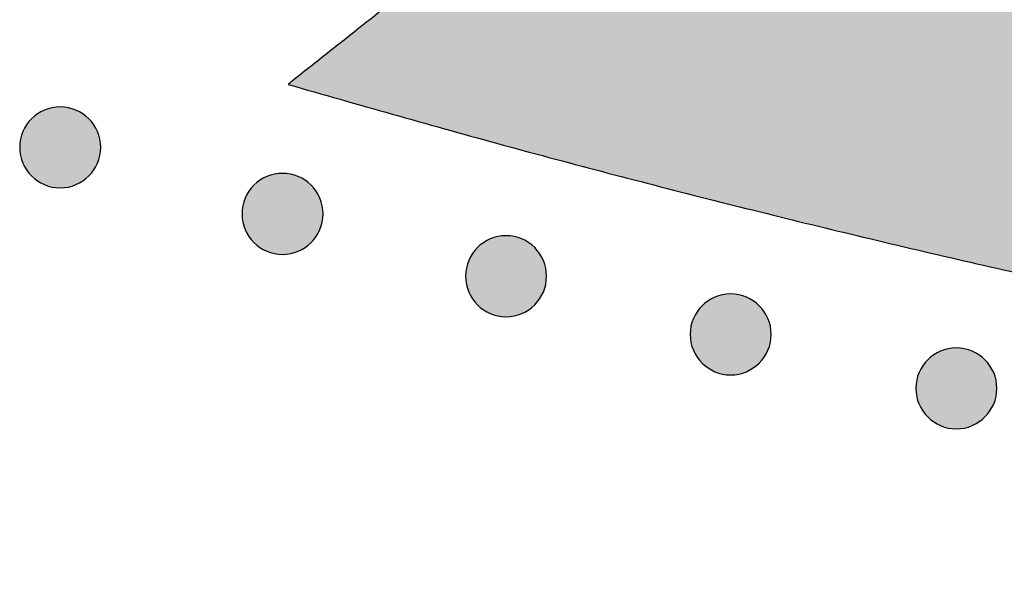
# Model space of a CAD drawing. Header units: millimetres. Extents: x -3873 to -97, y 912 to 4165.
# Tile 28 of 256: x -3491 to -3448, y 919 to 944. Entities that reach past the tile are written whole.
import ezdxf

# ---------------------------------------------------------------- set-up
doc = ezdxf.new("R2010")
doc.units = ezdxf.units.MM
doc.layers.add('pattern', color=7, linetype='Continuous', true_color=0x000000)

msp = doc.modelspace()

# ---------------------------------------------------------------- hatches: boundary and pattern name
at = {"layer": 'pattern'}
for points in [[(-3328.608, 931.337), (-3346.121, 931.637), (-3363.637, 932.522), (-3381.133, 933.993), (-3398.58, 936.048), (-3415.949, 938.685), (-3433.21, 941.898), (-3450.336, 945.682), (-3467.297, 950.026), (-3478.896, 940.836), (-3469.759, 938.259), (-3460.569, 935.842), (-3451.328, 933.585), (-3442.041, 931.49), (-3432.713, 929.559), (-3423.347, 927.793), (-3413.949, 926.192), (-3404.523, 924.758), (-3395.072, 923.492), (-3385.603, 922.393), (-3376.118, 921.462), (-3366.622, 920.7), (-3357.121, 920.107), (-3347.618, 919.682), (-3338.118, 919.426), (-3328.601, 919.337), (-3309.608, 919.667), (-3300.104, 920.085), (-3290.602, 920.67), (-3281.106, 921.425), (-3271.621, 922.348), (-3262.15, 923.439), (-3252.699, 924.698), (-3243.271, 926.125), (-3233.872, 927.718), (-3224.505, 929.477), (-3215.175, 931.401), (-3205.887, 933.488), (-3196.644, 935.737), (-3187.451, 938.148), (-3178.313, 940.717), (-3189.904, 949.917), (-3206.869, 945.585), (-3223.998, 941.816), (-3241.261, 938.616), (-3258.632, 935.993), (-3276.081, 933.951), (-3293.578, 932.495), (-3311.095, 931.623)], [(-3487.62, 936.823), (-3487.648, 936.796), (-3487.677, 936.769), (-3487.707, 936.742), (-3487.738, 936.716), (-3487.769, 936.69), (-3487.802, 936.665), (-3487.835, 936.64), (-3487.869, 936.616), (-3487.904, 936.593), (-3487.94, 936.57), (-3487.977, 936.548), (-3488.014, 936.527), (-3488.052, 936.506), (-3488.091, 936.487), (-3488.13, 936.468), (-3488.17, 936.45), (-3488.211, 936.433), (-3488.252, 936.417), (-3488.294, 936.402), (-3488.337, 936.388), (-3488.38, 936.375), (-3488.423, 936.363), (-3488.467, 936.352), (-3488.511, 936.342), (-3488.556, 936.333), (-3488.601, 936.326), (-3488.646, 936.319), (-3488.692, 936.314), (-3488.737, 936.31), (-3488.783, 936.307), (-3488.829, 936.305), (-3488.875, 936.305), (-3488.921, 936.305), (-3488.967, 936.307), (-3489.013, 936.31), (-3489.058, 936.314), (-3489.104, 936.32), (-3489.149, 936.326), (-3489.194, 936.334), (-3489.239, 936.343), (-3489.283, 936.352), (-3489.327, 936.363), (-3489.37, 936.376), (-3489.413, 936.389), (-3489.456, 936.403), (-3489.498, 936.418), (-3489.539, 936.434), (-3489.58, 936.451), (-3489.62, 936.469), (-3489.659, 936.488), (-3489.698, 936.508), (-3489.736, 936.528), (-3489.773, 936.55), (-3489.81, 936.572), (-3489.845, 936.594), (-3489.88, 936.618), (-3489.914, 936.642), (-3489.947, 936.667), (-3489.98, 936.692), (-3490.011, 936.718), (-3490.042, 936.744), (-3490.072, 936.771), (-3490.101, 936.798), (-3490.129, 936.825), (-3490.157, 936.854), (-3490.184, 936.883), (-3490.21, 936.913), (-3490.237, 936.943), (-3490.262, 936.975), (-3490.288, 937.007), (-3490.312, 937.041), (-3490.336, 937.075), (-3490.36, 937.11), (-3490.382, 937.145), (-3490.404, 937.182), (-3490.426, 937.219), (-3490.446, 937.257), (-3490.466, 937.296), (-3490.485, 937.336), (-3490.502, 937.376), (-3490.519, 937.416), (-3490.535, 937.458), (-3490.551, 937.5), (-3490.565, 937.542), (-3490.578, 937.585), (-3490.59, 937.629), (-3490.601, 937.673), (-3490.61, 937.717), (-3490.619, 937.762), (-3490.627, 937.806), (-3490.633, 937.852), (-3490.638, 937.897), (-3490.643, 937.943), (-3490.645, 937.989), (-3490.647, 938.035), (-3490.648, 938.08), (-3490.647, 938.126), (-3490.645, 938.172), (-3490.642, 938.218), (-3490.638, 938.264), (-3490.633, 938.309), (-3490.626, 938.354), (-3490.619, 938.399), (-3490.61, 938.444), (-3490.6, 938.488), (-3490.589, 938.532), (-3490.577, 938.576), (-3490.564, 938.619), (-3490.55, 938.661), (-3490.534, 938.703), (-3490.518, 938.744), (-3490.501, 938.785), (-3490.483, 938.825), (-3490.464, 938.865), (-3490.445, 938.903), (-3490.424, 938.941), (-3490.403, 938.978), (-3490.381, 939.015), (-3490.358, 939.051), (-3490.335, 939.086), (-3490.31, 939.12), (-3490.286, 939.153), (-3490.261, 939.185), (-3490.235, 939.217), (-3490.208, 939.248), (-3490.182, 939.278), (-3490.155, 939.307), (-3490.127, 939.335), (-3490.099, 939.362), (-3490.07, 939.389), (-3490.04, 939.416), (-3490.009, 939.442), (-3489.977, 939.468), (-3489.945, 939.493), (-3489.912, 939.518), (-3489.878, 939.542), (-3489.843, 939.565), (-3489.807, 939.588), (-3489.77, 939.61), (-3489.733, 939.631), (-3489.695, 939.652), (-3489.656, 939.671), (-3489.617, 939.69), (-3489.577, 939.708), (-3489.536, 939.725), (-3489.495, 939.741), (-3489.453, 939.756), (-3489.41, 939.77), (-3489.367, 939.783), (-3489.324, 939.795), (-3489.28, 939.806), (-3489.236, 939.816), (-3489.191, 939.825), (-3489.146, 939.832), (-3489.101, 939.839), (-3489.055, 939.844), (-3489.009, 939.848), (-3488.964, 939.851), (-3488.918, 939.853), (-3488.872, 939.853), (-3488.826, 939.853), (-3488.78, 939.851), (-3488.734, 939.848), (-3488.689, 939.844), (-3488.643, 939.838), (-3488.598, 939.832), (-3488.553, 939.824), (-3488.508, 939.815), (-3488.464, 939.805), (-3488.42, 939.794), (-3488.377, 939.782), (-3488.334, 939.769), (-3488.291, 939.755), (-3488.249, 939.74), (-3488.208, 939.724), (-3488.167, 939.707), (-3488.127, 939.689), (-3488.088, 939.67), (-3488.049, 939.65), (-3488.011, 939.63), (-3487.974, 939.608), (-3487.937, 939.586), (-3487.902, 939.563), (-3487.867, 939.54), (-3487.833, 939.516), (-3487.799, 939.491), (-3487.767, 939.466), (-3487.735, 939.44), (-3487.705, 939.414), (-3487.675, 939.387), (-3487.646, 939.36), (-3487.618, 939.332), (-3487.59, 939.304), (-3487.563, 939.275), (-3487.536, 939.245), (-3487.51, 939.215), (-3487.484, 939.183), (-3487.459, 939.15), (-3487.435, 939.117), (-3487.411, 939.083), (-3487.387, 939.048), (-3487.365, 939.012), (-3487.343, 938.976), (-3487.321, 938.939), (-3487.301, 938.901), (-3487.281, 938.862), (-3487.262, 938.822), (-3487.244, 938.782), (-3487.227, 938.741), (-3487.211, 938.7), (-3487.196, 938.658), (-3487.182, 938.616), (-3487.169, 938.573), (-3487.157, 938.529), (-3487.146, 938.485), (-3487.136, 938.441), (-3487.128, 938.396), (-3487.12, 938.351), (-3487.114, 938.306), (-3487.108, 938.261), (-3487.104, 938.215), (-3487.101, 938.169), (-3487.1, 938.123), (-3487.099, 938.077), (-3487.1, 938.031), (-3487.102, 937.986), (-3487.105, 937.94), (-3487.109, 937.894), (-3487.114, 937.849), (-3487.121, 937.803), (-3487.128, 937.758), (-3487.137, 937.714), (-3487.147, 937.67), (-3487.158, 937.626), (-3487.17, 937.582), (-3487.183, 937.539), (-3487.197, 937.497), (-3487.213, 937.455), (-3487.229, 937.414), (-3487.246, 937.373), (-3487.264, 937.333), (-3487.283, 937.293), (-3487.302, 937.255), (-3487.323, 937.217), (-3487.344, 937.179), (-3487.366, 937.143), (-3487.389, 937.107), (-3487.412, 937.072), (-3487.436, 937.038), (-3487.461, 937.005), (-3487.486, 936.972), (-3487.512, 936.941), (-3487.538, 936.91), (-3487.565, 936.88), (-3487.592, 936.851)], [(-3477.883, 933.909), (-3477.911, 933.881), (-3477.94, 933.854), (-3477.97, 933.827), (-3478.001, 933.801), (-3478.033, 933.775), (-3478.065, 933.75), (-3478.099, 933.725), (-3478.133, 933.701), (-3478.168, 933.678), (-3478.203, 933.655), (-3478.24, 933.633), (-3478.277, 933.612), (-3478.315, 933.592), (-3478.354, 933.572), (-3478.393, 933.553), (-3478.433, 933.535), (-3478.474, 933.518), (-3478.516, 933.502), (-3478.558, 933.487), (-3478.6, 933.473), (-3478.643, 933.46), (-3478.687, 933.448), (-3478.73, 933.437), (-3478.775, 933.427), (-3478.819, 933.419), (-3478.864, 933.411), (-3478.91, 933.405), (-3478.955, 933.399), (-3479.001, 933.395), (-3479.047, 933.392), (-3479.092, 933.391), (-3479.138, 933.39), (-3479.184, 933.391), (-3479.23, 933.392), (-3479.276, 933.395), (-3479.322, 933.4), (-3479.367, 933.405), (-3479.412, 933.411), (-3479.457, 933.419), (-3479.502, 933.428), (-3479.546, 933.438), (-3479.59, 933.449), (-3479.634, 933.461), (-3479.676, 933.474), (-3479.719, 933.488), (-3479.761, 933.503), (-3479.802, 933.519), (-3479.843, 933.537), (-3479.883, 933.555), (-3479.922, 933.573), (-3479.961, 933.593), (-3479.999, 933.614), (-3480.036, 933.635), (-3480.073, 933.657), (-3480.109, 933.68), (-3480.143, 933.703), (-3480.178, 933.727), (-3480.211, 933.752), (-3480.243, 933.777), (-3480.275, 933.803), (-3480.306, 933.829), (-3480.335, 933.856), (-3480.364, 933.883), (-3480.393, 933.911), (-3480.42, 933.939), (-3480.447, 933.968), (-3480.474, 933.998), (-3480.5, 934.029), (-3480.526, 934.06), (-3480.551, 934.093), (-3480.576, 934.126), (-3480.6, 934.16), (-3480.623, 934.195), (-3480.646, 934.231), (-3480.668, 934.267), (-3480.689, 934.305), (-3480.709, 934.343), (-3480.729, 934.381), (-3480.748, 934.421), (-3480.766, 934.461), (-3480.783, 934.502), (-3480.799, 934.543), (-3480.814, 934.585), (-3480.828, 934.628), (-3480.841, 934.671), (-3480.853, 934.714), (-3480.864, 934.758), (-3480.874, 934.802), (-3480.882, 934.847), (-3480.89, 934.892), (-3480.897, 934.937), (-3480.902, 934.983), (-3480.906, 935.028), (-3480.909, 935.074), (-3480.911, 935.12), (-3480.911, 935.166), (-3480.91, 935.212), (-3480.909, 935.258), (-3480.906, 935.303), (-3480.901, 935.349), (-3480.896, 935.395), (-3480.89, 935.44), (-3480.882, 935.485), (-3480.873, 935.529), (-3480.863, 935.574), (-3480.852, 935.618), (-3480.84, 935.661), (-3480.827, 935.704), (-3480.813, 935.746), (-3480.798, 935.788), (-3480.782, 935.83), (-3480.765, 935.87), (-3480.747, 935.91), (-3480.728, 935.95), (-3480.708, 935.989), (-3480.687, 936.027), (-3480.666, 936.064), (-3480.644, 936.1), (-3480.621, 936.136), (-3480.598, 936.171), (-3480.574, 936.205), (-3480.549, 936.238), (-3480.524, 936.271), (-3480.498, 936.302), (-3480.472, 936.333), (-3480.445, 936.363), (-3480.418, 936.392), (-3480.39, 936.42), (-3480.362, 936.448), (-3480.333, 936.475), (-3480.303, 936.501), (-3480.272, 936.528), (-3480.241, 936.553), (-3480.208, 936.578), (-3480.175, 936.603), (-3480.141, 936.627), (-3480.106, 936.651), (-3480.07, 936.673), (-3480.034, 936.695), (-3479.996, 936.716), (-3479.958, 936.737), (-3479.92, 936.757), (-3479.88, 936.775), (-3479.84, 936.793), (-3479.799, 936.81), (-3479.758, 936.826), (-3479.716, 936.841), (-3479.674, 936.855), (-3479.631, 936.869), (-3479.587, 936.881), (-3479.543, 936.891), (-3479.499, 936.901), (-3479.454, 936.91), (-3479.409, 936.918), (-3479.364, 936.924), (-3479.318, 936.929), (-3479.273, 936.933), (-3479.227, 936.936), (-3479.181, 936.938), (-3479.135, 936.939), (-3479.089, 936.938), (-3479.043, 936.936), (-3478.998, 936.933), (-3478.952, 936.929), (-3478.907, 936.924), (-3478.861, 936.917), (-3478.816, 936.909), (-3478.772, 936.901), (-3478.727, 936.891), (-3478.684, 936.88), (-3478.64, 936.868), (-3478.597, 936.855), (-3478.555, 936.84), (-3478.513, 936.825), (-3478.471, 936.809), (-3478.431, 936.792), (-3478.391, 936.774), (-3478.351, 936.755), (-3478.312, 936.735), (-3478.274, 936.715), (-3478.237, 936.694), (-3478.201, 936.672), (-3478.165, 936.649), (-3478.13, 936.625), (-3478.096, 936.601), (-3478.063, 936.577), (-3478.03, 936.551), (-3477.999, 936.526), (-3477.968, 936.499), (-3477.938, 936.473), (-3477.909, 936.445), (-3477.881, 936.418), (-3477.854, 936.39), (-3477.826, 936.361), (-3477.8, 936.331), (-3477.774, 936.3), (-3477.748, 936.268), (-3477.723, 936.236), (-3477.698, 936.203), (-3477.674, 936.168), (-3477.651, 936.133), (-3477.628, 936.098), (-3477.606, 936.061), (-3477.585, 936.024), (-3477.564, 935.986), (-3477.545, 935.947), (-3477.526, 935.908), (-3477.508, 935.868), (-3477.491, 935.827), (-3477.475, 935.785), (-3477.46, 935.744), (-3477.446, 935.701), (-3477.433, 935.658), (-3477.421, 935.615), (-3477.41, 935.571), (-3477.4, 935.526), (-3477.391, 935.482), (-3477.384, 935.437), (-3477.377, 935.391), (-3477.372, 935.346), (-3477.368, 935.3), (-3477.365, 935.255), (-3477.363, 935.209), (-3477.362, 935.163), (-3477.363, 935.117), (-3477.365, 935.071), (-3477.368, 935.025), (-3477.372, 934.979), (-3477.377, 934.934), (-3477.384, 934.889), (-3477.392, 934.844), (-3477.4, 934.799), (-3477.41, 934.755), (-3477.421, 934.711), (-3477.433, 934.668), (-3477.447, 934.625), (-3477.461, 934.582), (-3477.476, 934.54), (-3477.492, 934.499), (-3477.509, 934.458), (-3477.527, 934.418), (-3477.546, 934.379), (-3477.566, 934.34), (-3477.586, 934.302), (-3477.607, 934.265), (-3477.629, 934.228), (-3477.652, 934.193), (-3477.676, 934.158), (-3477.7, 934.124), (-3477.724, 934.09), (-3477.75, 934.058), (-3477.775, 934.026), (-3477.802, 933.996), (-3477.829, 933.966), (-3477.856, 933.937)], [(-3468.094, 931.176), (-3468.122, 931.149), (-3468.151, 931.122), (-3468.181, 931.095), (-3468.212, 931.069), (-3468.243, 931.043), (-3468.276, 931.018), (-3468.309, 930.993), (-3468.343, 930.969), (-3468.378, 930.946), (-3468.414, 930.923), (-3468.45, 930.901), (-3468.488, 930.88), (-3468.526, 930.86), (-3468.564, 930.84), (-3468.604, 930.821), (-3468.644, 930.803), (-3468.685, 930.786), (-3468.726, 930.77), (-3468.768, 930.755), (-3468.811, 930.741), (-3468.854, 930.728), (-3468.897, 930.716), (-3468.941, 930.705), (-3468.985, 930.695), (-3469.03, 930.687), (-3469.075, 930.679), (-3469.12, 930.673), (-3469.166, 930.667), (-3469.211, 930.663), (-3469.257, 930.66), (-3469.303, 930.658), (-3469.349, 930.658), (-3469.395, 930.659), (-3469.441, 930.66), (-3469.486, 930.663), (-3469.532, 930.668), (-3469.578, 930.673), (-3469.623, 930.679), (-3469.668, 930.687), (-3469.712, 930.696), (-3469.757, 930.706), (-3469.801, 930.717), (-3469.844, 930.729), (-3469.887, 930.742), (-3469.929, 930.756), (-3469.971, 930.771), (-3470.013, 930.787), (-3470.053, 930.804), (-3470.094, 930.822), (-3470.133, 930.841), (-3470.172, 930.861), (-3470.21, 930.882), (-3470.247, 930.903), (-3470.283, 930.925), (-3470.319, 930.948), (-3470.354, 930.971), (-3470.388, 930.995), (-3470.421, 931.02), (-3470.454, 931.045), (-3470.485, 931.071), (-3470.516, 931.097), (-3470.546, 931.124), (-3470.575, 931.151), (-3470.603, 931.179), (-3470.631, 931.207), (-3470.658, 931.236), (-3470.684, 931.266), (-3470.711, 931.297), (-3470.736, 931.328), (-3470.762, 931.361), (-3470.786, 931.394), (-3470.81, 931.428), (-3470.834, 931.463), (-3470.856, 931.499), (-3470.878, 931.535), (-3470.9, 931.573), (-3470.92, 931.611), (-3470.94, 931.649), (-3470.958, 931.689), (-3470.976, 931.729), (-3470.993, 931.77), (-3471.009, 931.811), (-3471.024, 931.853), (-3471.039, 931.895), (-3471.052, 931.938), (-3471.064, 931.982), (-3471.074, 932.026), (-3471.084, 932.07), (-3471.093, 932.115), (-3471.101, 932.16), (-3471.107, 932.205), (-3471.112, 932.251), (-3471.116, 932.296), (-3471.119, 932.342), (-3471.121, 932.388), (-3471.122, 932.434), (-3471.121, 932.48), (-3471.119, 932.526), (-3471.116, 932.571), (-3471.112, 932.617), (-3471.107, 932.662), (-3471.1, 932.708), (-3471.092, 932.753), (-3471.084, 932.797), (-3471.074, 932.842), (-3471.063, 932.885), (-3471.051, 932.929), (-3471.038, 932.972), (-3471.023, 933.014), (-3471.008, 933.056), (-3470.992, 933.098), (-3470.975, 933.138), (-3470.957, 933.178), (-3470.938, 933.218), (-3470.919, 933.257), (-3470.898, 933.295), (-3470.877, 933.332), (-3470.855, 933.368), (-3470.832, 933.404), (-3470.808, 933.439), (-3470.784, 933.473), (-3470.76, 933.506), (-3470.734, 933.539), (-3470.709, 933.57), (-3470.682, 933.601), (-3470.656, 933.631), (-3470.628, 933.66), (-3470.601, 933.688), (-3470.573, 933.715), (-3470.544, 933.743), (-3470.514, 933.769), (-3470.483, 933.795), (-3470.451, 933.821), (-3470.419, 933.846), (-3470.386, 933.871), (-3470.351, 933.895), (-3470.317, 933.918), (-3470.281, 933.941), (-3470.244, 933.963), (-3470.207, 933.984), (-3470.169, 934.005), (-3470.13, 934.024), (-3470.091, 934.043), (-3470.051, 934.061), (-3470.01, 934.078), (-3469.969, 934.094), (-3469.927, 934.109), (-3469.884, 934.123), (-3469.841, 934.136), (-3469.798, 934.148), (-3469.754, 934.159), (-3469.709, 934.169), (-3469.665, 934.178), (-3469.62, 934.185), (-3469.575, 934.192), (-3469.529, 934.197), (-3469.483, 934.201), (-3469.438, 934.204), (-3469.392, 934.206), (-3469.346, 934.207), (-3469.3, 934.206), (-3469.254, 934.204), (-3469.208, 934.201), (-3469.163, 934.197), (-3469.117, 934.192), (-3469.072, 934.185), (-3469.027, 934.177), (-3468.982, 934.169), (-3468.938, 934.159), (-3468.894, 934.148), (-3468.851, 934.136), (-3468.808, 934.122), (-3468.765, 934.108), (-3468.723, 934.093), (-3468.682, 934.077), (-3468.641, 934.06), (-3468.601, 934.042), (-3468.562, 934.023), (-3468.523, 934.003), (-3468.485, 933.983), (-3468.448, 933.962), (-3468.411, 933.94), (-3468.376, 933.917), (-3468.341, 933.893), (-3468.307, 933.869), (-3468.273, 933.845), (-3468.241, 933.819), (-3468.209, 933.794), (-3468.179, 933.767), (-3468.149, 933.74), (-3468.12, 933.713), (-3468.092, 933.686), (-3468.064, 933.658), (-3468.037, 933.629), (-3468.01, 933.599), (-3467.984, 933.568), (-3467.958, 933.536), (-3467.933, 933.504), (-3467.908, 933.47), (-3467.884, 933.436), (-3467.861, 933.401), (-3467.838, 933.366), (-3467.816, 933.329), (-3467.795, 933.292), (-3467.775, 933.254), (-3467.755, 933.215), (-3467.736, 933.176), (-3467.718, 933.136), (-3467.701, 933.095), (-3467.685, 933.053), (-3467.67, 933.011), (-3467.656, 932.969), (-3467.643, 932.926), (-3467.631, 932.882), (-3467.62, 932.839), (-3467.61, 932.794), (-3467.602, 932.75), (-3467.594, 932.705), (-3467.588, 932.659), (-3467.582, 932.614), (-3467.578, 932.568), (-3467.575, 932.522), (-3467.574, 932.477), (-3467.573, 932.431), (-3467.574, 932.385), (-3467.575, 932.339), (-3467.578, 932.293), (-3467.583, 932.247), (-3467.588, 932.202), (-3467.595, 932.157), (-3467.602, 932.112), (-3467.611, 932.067), (-3467.621, 932.023), (-3467.632, 931.979), (-3467.644, 931.935), (-3467.657, 931.893), (-3467.671, 931.85), (-3467.686, 931.808), (-3467.703, 931.767), (-3467.72, 931.726), (-3467.738, 931.686), (-3467.756, 931.647), (-3467.776, 931.608), (-3467.797, 931.57), (-3467.818, 931.533), (-3467.84, 931.496), (-3467.863, 931.46), (-3467.886, 931.426), (-3467.91, 931.391), (-3467.935, 931.358), (-3467.96, 931.326), (-3467.986, 931.294), (-3468.012, 931.263), (-3468.039, 931.234), (-3468.066, 931.205)], [(-3458.255, 928.628), (-3458.283, 928.6), (-3458.312, 928.573), (-3458.342, 928.547), (-3458.373, 928.52), (-3458.404, 928.495), (-3458.437, 928.469), (-3458.47, 928.445), (-3458.504, 928.421), (-3458.539, 928.397), (-3458.575, 928.375), (-3458.612, 928.353), (-3458.649, 928.332), (-3458.687, 928.311), (-3458.726, 928.291), (-3458.765, 928.273), (-3458.805, 928.255), (-3458.846, 928.238), (-3458.887, 928.222), (-3458.929, 928.207), (-3458.972, 928.193), (-3459.015, 928.179), (-3459.058, 928.167), (-3459.102, 928.157), (-3459.146, 928.147), (-3459.191, 928.138), (-3459.236, 928.13), (-3459.281, 928.124), (-3459.327, 928.119), (-3459.372, 928.115), (-3459.418, 928.112), (-3459.464, 928.11), (-3459.51, 928.109), (-3459.556, 928.11), (-3459.602, 928.112), (-3459.648, 928.115), (-3459.693, 928.119), (-3459.739, 928.124), (-3459.784, 928.131), (-3459.829, 928.139), (-3459.874, 928.147), (-3459.918, 928.157), (-3459.962, 928.168), (-3460.005, 928.18), (-3460.048, 928.193), (-3460.091, 928.208), (-3460.133, 928.223), (-3460.174, 928.239), (-3460.215, 928.256), (-3460.255, 928.274), (-3460.294, 928.293), (-3460.333, 928.312), (-3460.371, 928.333), (-3460.408, 928.354), (-3460.445, 928.376), (-3460.48, 928.399), (-3460.515, 928.423), (-3460.549, 928.447), (-3460.583, 928.471), (-3460.615, 928.497), (-3460.647, 928.522), (-3460.677, 928.549), (-3460.707, 928.575), (-3460.736, 928.603), (-3460.764, 928.63), (-3460.792, 928.658), (-3460.819, 928.687), (-3460.846, 928.717), (-3460.872, 928.748), (-3460.898, 928.78), (-3460.923, 928.812), (-3460.947, 928.845), (-3460.971, 928.88), (-3460.995, 928.915), (-3461.017, 928.95), (-3461.039, 928.987), (-3461.061, 929.024), (-3461.081, 929.062), (-3461.101, 929.101), (-3461.12, 929.14), (-3461.137, 929.18), (-3461.154, 929.221), (-3461.171, 929.263), (-3461.186, 929.304), (-3461.2, 929.347), (-3461.213, 929.39), (-3461.225, 929.433), (-3461.236, 929.477), (-3461.245, 929.522), (-3461.254, 929.566), (-3461.262, 929.611), (-3461.268, 929.657), (-3461.273, 929.702), (-3461.278, 929.748), (-3461.281, 929.793), (-3461.282, 929.839), (-3461.283, 929.885), (-3461.282, 929.931), (-3461.28, 929.977), (-3461.277, 930.023), (-3461.273, 930.068), (-3461.268, 930.114), (-3461.261, 930.159), (-3461.254, 930.204), (-3461.245, 930.249), (-3461.235, 930.293), (-3461.224, 930.337), (-3461.212, 930.38), (-3461.199, 930.423), (-3461.185, 930.466), (-3461.169, 930.508), (-3461.153, 930.549), (-3461.136, 930.59), (-3461.118, 930.63), (-3461.099, 930.669), (-3461.08, 930.708), (-3461.059, 930.746), (-3461.038, 930.783), (-3461.016, 930.82), (-3460.993, 930.855), (-3460.97, 930.89), (-3460.946, 930.924), (-3460.921, 930.958), (-3460.896, 930.99), (-3460.87, 931.022), (-3460.844, 931.052), (-3460.817, 931.082), (-3460.79, 931.111), (-3460.762, 931.139), (-3460.734, 931.167), (-3460.705, 931.194), (-3460.675, 931.221), (-3460.644, 931.247), (-3460.613, 931.273), (-3460.58, 931.298), (-3460.547, 931.323), (-3460.513, 931.347), (-3460.478, 931.37), (-3460.442, 931.393), (-3460.405, 931.415), (-3460.368, 931.436), (-3460.33, 931.456), (-3460.291, 931.476), (-3460.252, 931.495), (-3460.212, 931.513), (-3460.171, 931.53), (-3460.13, 931.546), (-3460.088, 931.561), (-3460.045, 931.575), (-3460.002, 931.588), (-3459.959, 931.6), (-3459.915, 931.611), (-3459.871, 931.621), (-3459.826, 931.629), (-3459.781, 931.637), (-3459.736, 931.643), (-3459.69, 931.649), (-3459.645, 931.653), (-3459.599, 931.656), (-3459.553, 931.657), (-3459.507, 931.658), (-3459.461, 931.657), (-3459.415, 931.656), (-3459.369, 931.653), (-3459.324, 931.648), (-3459.278, 931.643), (-3459.233, 931.636), (-3459.188, 931.629), (-3459.143, 931.62), (-3459.099, 931.61), (-3459.055, 931.599), (-3459.012, 931.587), (-3458.969, 931.574), (-3458.926, 931.56), (-3458.884, 931.545), (-3458.843, 931.529), (-3458.802, 931.511), (-3458.762, 931.493), (-3458.723, 931.475), (-3458.684, 931.455), (-3458.646, 931.434), (-3458.609, 931.413), (-3458.572, 931.391), (-3458.537, 931.368), (-3458.502, 931.345), (-3458.468, 931.321), (-3458.434, 931.296), (-3458.402, 931.271), (-3458.37, 931.245), (-3458.34, 931.219), (-3458.31, 931.192), (-3458.281, 931.165), (-3458.253, 931.137), (-3458.225, 931.109), (-3458.198, 931.08), (-3458.171, 931.05), (-3458.145, 931.019), (-3458.119, 930.988), (-3458.094, 930.955), (-3458.07, 930.922), (-3458.046, 930.888), (-3458.022, 930.853), (-3458, 930.817), (-3457.978, 930.781), (-3457.956, 930.743), (-3457.936, 930.705), (-3457.916, 930.667), (-3457.897, 930.627), (-3457.88, 930.587), (-3457.863, 930.546), (-3457.846, 930.505), (-3457.831, 930.463), (-3457.817, 930.42), (-3457.804, 930.377), (-3457.792, 930.334), (-3457.781, 930.29), (-3457.772, 930.246), (-3457.763, 930.201), (-3457.755, 930.156), (-3457.749, 930.111), (-3457.744, 930.065), (-3457.739, 930.02), (-3457.736, 929.974), (-3457.735, 929.928), (-3457.734, 929.882), (-3457.735, 929.836), (-3457.737, 929.79), (-3457.74, 929.745), (-3457.744, 929.699), (-3457.749, 929.653), (-3457.756, 929.608), (-3457.763, 929.563), (-3457.772, 929.519), (-3457.782, 929.474), (-3457.793, 929.43), (-3457.805, 929.387), (-3457.818, 929.344), (-3457.832, 929.302), (-3457.848, 929.26), (-3457.864, 929.218), (-3457.881, 929.178), (-3457.899, 929.137), (-3457.918, 929.098), (-3457.937, 929.059), (-3457.958, 929.021), (-3457.979, 928.984), (-3458.001, 928.948), (-3458.024, 928.912), (-3458.047, 928.877), (-3458.071, 928.843), (-3458.096, 928.81), (-3458.121, 928.777), (-3458.147, 928.746), (-3458.173, 928.715), (-3458.2, 928.685), (-3458.227, 928.656)], [(-3448.37, 926.264), (-3448.398, 926.236), (-3448.427, 926.209), (-3448.457, 926.183), (-3448.488, 926.156), (-3448.52, 926.131), (-3448.552, 926.105), (-3448.585, 926.081), (-3448.62, 926.057), (-3448.655, 926.033), (-3448.69, 926.011), (-3448.727, 925.989), (-3448.764, 925.967), (-3448.802, 925.947), (-3448.841, 925.927), (-3448.88, 925.909), (-3448.92, 925.891), (-3448.961, 925.874), (-3449.003, 925.858), (-3449.044, 925.843), (-3449.087, 925.828), (-3449.13, 925.815), (-3449.173, 925.803), (-3449.217, 925.792), (-3449.262, 925.783), (-3449.306, 925.774), (-3449.351, 925.766), (-3449.397, 925.76), (-3449.442, 925.755), (-3449.488, 925.751), (-3449.533, 925.748), (-3449.579, 925.746), (-3449.625, 925.745), (-3449.671, 925.746), (-3449.717, 925.748), (-3449.763, 925.751), (-3449.809, 925.755), (-3449.854, 925.76), (-3449.899, 925.767), (-3449.944, 925.774), (-3449.989, 925.783), (-3450.033, 925.793), (-3450.077, 925.804), (-3450.12, 925.816), (-3450.163, 925.829), (-3450.206, 925.844), (-3450.248, 925.859), (-3450.289, 925.875), (-3450.33, 925.892), (-3450.37, 925.91), (-3450.409, 925.929), (-3450.448, 925.948), (-3450.486, 925.969), (-3450.523, 925.99), (-3450.56, 926.012), (-3450.595, 926.035), (-3450.63, 926.059), (-3450.664, 926.083), (-3450.698, 926.107), (-3450.73, 926.133), (-3450.762, 926.158), (-3450.792, 926.185), (-3450.822, 926.211), (-3450.851, 926.239), (-3450.879, 926.266), (-3450.907, 926.294), (-3450.934, 926.323), (-3450.961, 926.353), (-3450.987, 926.384), (-3451.013, 926.416), (-3451.038, 926.448), (-3451.063, 926.481), (-3451.087, 926.515), (-3451.11, 926.55), (-3451.133, 926.586), (-3451.155, 926.623), (-3451.176, 926.66), (-3451.196, 926.698), (-3451.216, 926.737), (-3451.235, 926.776), (-3451.253, 926.816), (-3451.27, 926.857), (-3451.286, 926.898), (-3451.301, 926.94), (-3451.315, 926.983), (-3451.328, 927.026), (-3451.34, 927.069), (-3451.351, 927.113), (-3451.361, 927.158), (-3451.369, 927.202), (-3451.377, 927.247), (-3451.383, 927.292), (-3451.389, 927.338), (-3451.393, 927.384), (-3451.396, 927.429), (-3451.397, 927.475), (-3451.398, 927.521), (-3451.397, 927.567), (-3451.396, 927.613), (-3451.393, 927.659), (-3451.388, 927.704), (-3451.383, 927.75), (-3451.377, 927.795), (-3451.369, 927.84), (-3451.36, 927.885), (-3451.35, 927.929), (-3451.339, 927.973), (-3451.327, 928.016), (-3451.314, 928.059), (-3451.3, 928.102), (-3451.285, 928.144), (-3451.269, 928.185), (-3451.251, 928.226), (-3451.233, 928.266), (-3451.215, 928.305), (-3451.195, 928.344), (-3451.174, 928.382), (-3451.153, 928.419), (-3451.131, 928.456), (-3451.108, 928.491), (-3451.085, 928.526), (-3451.061, 928.56), (-3451.036, 928.594), (-3451.011, 928.626), (-3450.985, 928.658), (-3450.959, 928.688), (-3450.932, 928.718), (-3450.905, 928.747), (-3450.877, 928.775), (-3450.849, 928.803), (-3450.82, 928.83), (-3450.79, 928.857), (-3450.759, 928.883), (-3450.728, 928.909), (-3450.695, 928.934), (-3450.662, 928.958), (-3450.628, 928.982), (-3450.593, 929.006), (-3450.557, 929.029), (-3450.521, 929.051), (-3450.483, 929.072), (-3450.445, 929.092), (-3450.407, 929.112), (-3450.367, 929.131), (-3450.327, 929.149), (-3450.286, 929.166), (-3450.245, 929.182), (-3450.203, 929.197), (-3450.16, 929.211), (-3450.117, 929.224), (-3450.074, 929.236), (-3450.03, 929.247), (-3449.986, 929.257), (-3449.941, 929.265), (-3449.896, 929.273), (-3449.851, 929.279), (-3449.805, 929.285), (-3449.76, 929.289), (-3449.714, 929.292), (-3449.668, 929.293), (-3449.622, 929.294), (-3449.576, 929.293), (-3449.53, 929.291), (-3449.485, 929.288), (-3449.439, 929.284), (-3449.393, 929.279), (-3449.348, 929.272), (-3449.303, 929.265), (-3449.259, 929.256), (-3449.214, 929.246), (-3449.17, 929.235), (-3449.127, 929.223), (-3449.084, 929.21), (-3449.042, 929.196), (-3449, 929.181), (-3448.958, 929.164), (-3448.918, 929.147), (-3448.878, 929.129), (-3448.838, 929.111), (-3448.799, 929.091), (-3448.761, 929.07), (-3448.724, 929.049), (-3448.688, 929.027), (-3448.652, 929.004), (-3448.617, 928.981), (-3448.583, 928.957), (-3448.55, 928.932), (-3448.517, 928.907), (-3448.486, 928.881), (-3448.455, 928.855), (-3448.425, 928.828), (-3448.396, 928.801), (-3448.368, 928.773), (-3448.34, 928.745), (-3448.313, 928.716), (-3448.287, 928.686), (-3448.26, 928.655), (-3448.235, 928.624), (-3448.21, 928.591), (-3448.185, 928.558), (-3448.161, 928.524), (-3448.137, 928.489), (-3448.115, 928.453), (-3448.093, 928.417), (-3448.072, 928.379), (-3448.051, 928.341), (-3448.031, 928.302), (-3448.013, 928.263), (-3447.995, 928.223), (-3447.978, 928.182), (-3447.962, 928.141), (-3447.947, 928.099), (-3447.933, 928.056), (-3447.919, 928.013), (-3447.907, 927.97), (-3447.897, 927.926), (-3447.887, 927.882), (-3447.878, 927.837), (-3447.87, 927.792), (-3447.864, 927.747), (-3447.859, 927.701), (-3447.855, 927.656), (-3447.852, 927.61), (-3447.85, 927.564), (-3447.849, 927.518), (-3447.85, 927.472), (-3447.852, 927.426), (-3447.855, 927.38), (-3447.859, 927.335), (-3447.864, 927.289), (-3447.871, 927.244), (-3447.879, 927.199), (-3447.887, 927.155), (-3447.897, 927.11), (-3447.908, 927.066), (-3447.92, 927.023), (-3447.933, 926.98), (-3447.948, 926.937), (-3447.963, 926.896), (-3447.979, 926.854), (-3447.996, 926.813), (-3448.014, 926.773), (-3448.033, 926.734), (-3448.053, 926.695), (-3448.073, 926.657), (-3448.094, 926.62), (-3448.116, 926.584), (-3448.139, 926.548), (-3448.163, 926.513), (-3448.187, 926.479), (-3448.211, 926.446), (-3448.237, 926.413), (-3448.262, 926.382), (-3448.289, 926.351), (-3448.315, 926.321), (-3448.343, 926.292)]]:
    msp.add_hatch(color=256, dxfattribs=at).paths.add_polyline_path(points, flags=0)

# ---------------------------------------------------------------- linework, layer by layer
at = {"layer": 'pattern', "extrusion": (0, 0, -1)}
for centre in [(3488.873, 938.079), (3479.137, 935.164), (3469.347, 932.432), (3459.508, 929.884), (3449.624, 927.52)]:
    msp.add_circle(centre, 1.774, dxfattribs=at)
at = {"layer": 'pattern'}
msp.add_open_spline([(-3467.297, 950.026), (-3473.086, 945.439), (-3478.896, 940.836)], degree=2, dxfattribs=at)
for points, weights, knots in [([(-3328.608, 931.337), (-3328.611, 931.337), (-3328.615, 931.337), (-3399.21, 931.373), (-3467.297, 950.026)], [0.999999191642, 0.999999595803, 1, 0.991109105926, 1], [140.346201, 140.346201, 140.346201, 140.352582, 140.352582, 280.705164, 280.705164, 280.705164]), ([(-3478.896, 940.836), (-3405.293, 919.377), (-3328.625, 919.337), (-3328.619, 919.337), (-3328.613, 919.337)], [1, 0.989993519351, 1, 0.99999920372, 0.999998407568], [295.530172, 295.530172, 295.530172, 447.839939, 447.839939, 447.852059, 447.852059, 447.852059])]:
    msp.add_rational_spline(points, weights, degree=2, knots=knots, dxfattribs=at)

doc.saveas('drawing.dxf')
